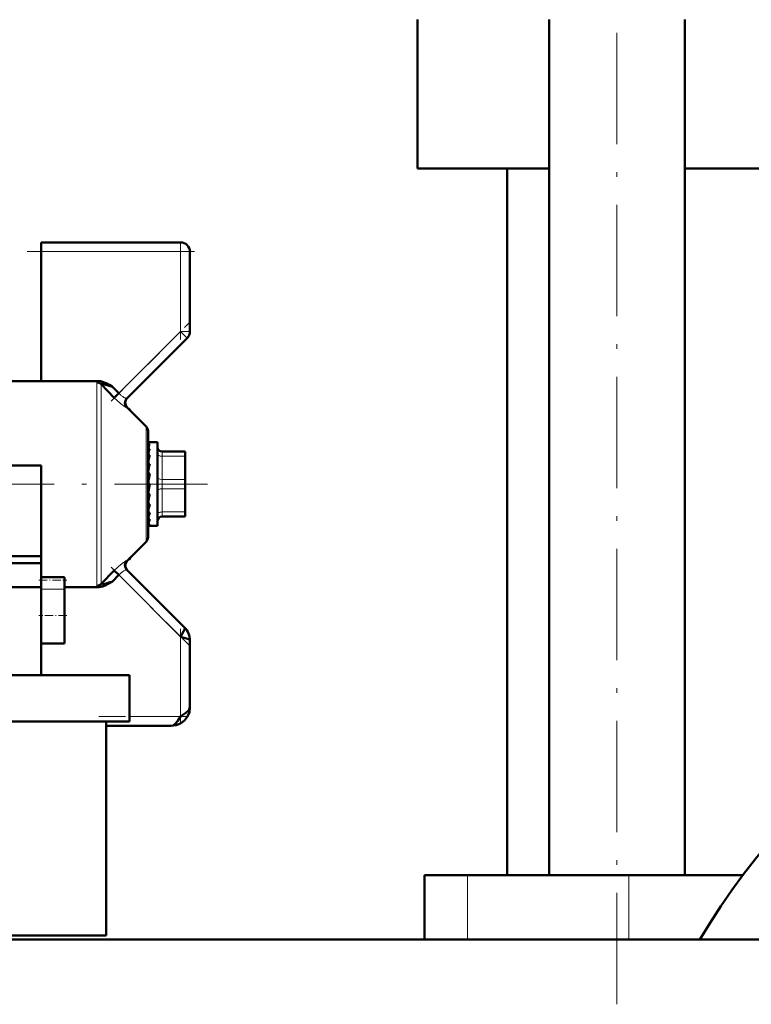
# Model space of a CAD drawing. Extents: x -1438 to 1837, y -1580 to 612.
# Tile 62 of 90: x 159 to 238, y -104 to 2. Entities that reach past the tile are written whole.
import ezdxf

# ---------------------------------------------------------------- set-up
doc = ezdxf.new("R2010")
doc.units = 0
doc.linetypes.add('DASHDOT', pattern=[18.5, 12, -3, 0.5, -3])

msp = doc.modelspace()

# ---------------------------------------------------------------- linework, layer by layer
at = {"color": 7, "linetype": 'DASHDOT', "lineweight": 18}
for p, q in [((223.25, -104.32), (223.25, 62.48)), ((150.67, -48.37), (179.17, -48.37))]:
    msp.add_line(p, q, dxfattribs=at)
at = {"color": 7, "lineweight": 50}
for p, q in [((201.79, -14.42), (201.79, 1.58)), ((215.95, -90.42), (215.95, 1.58)), ((230.55, -90.42), (230.55, 1.58)), ((215.95, -14.42), (201.79, -14.42)), ((211.44, -90.42), (211.44, -14.42)), ((296.79, -14.42), (230.55, -14.42)), ((161.29, -23.37), (161.29, -22.37)), ((161.29, -22.37), (176.29, -22.37)), ((161.29, -37.3), (161.29, -23.37)), ((177.29, -23.37), (177.29, -31.96)), ((170.51, -39.15), (177, -32.67)), ((161.29, -37.3), (155.79, -37.3)), ((167.48, -37.3), (161.29, -37.3)), ((169.15, -39.08), (167.75, -37.63)), ((168.62, -37.7), (168.8, -37.8)), ((168.8, -37.8), (168.95, -37.89)), ((168.95, -37.89), (168.97, -37.9)), ((168.97, -37.9), (169.65, -38.6)), ((169.15, -39.08), (169.65, -38.6)), ((172.59, -42.16), (170.54, -40.12)), ((170.7, -40.28), (170.74, -40.27)), ((170.74, -40.27), (170.73, -40.31)), ((170.74, -40.27), (170.74, -40.27)), ((170.86, -40.43), (170.74, -40.27)), ((172.79, -42.66), (172.79, -54.09)), ((172.81, -43.87), (172.79, -43.87)), ((172.79, -43.88), (172.97, -43.88)), ((172.79, -44.08), (172.97, -44.08)), ((172.81, -43.87), (173.79, -43.87)), ((173.79, -52.27), (173.79, -43.87)), ((172.79, -44.56), (172.97, -44.56)), ((172.79, -44.96), (172.8, -45.14)), ((172.79, -45.27), (172.97, -45.27)), ((174.29, -44.87), (176.79, -44.87)), ((176.79, -45.37), (176.79, -44.87)), ((176.79, -45.37), (176.79, -47.87)), ((155.79, -46.37), (161.29, -46.37)), ((161.29, -46.37), (161.29, -48.37)), ((172.79, -45.58), (172.82, -45.94)), ((172.79, -45.75), (172.81, -45.75)), ((172.79, -46.18), (172.97, -46.18)), ((172.79, -46.38), (172.84, -46.83)), ((176.79, -45.69), (176.79, -48.11)), ((172.97, -47.23), (172.79, -48.21)), ((172.79, -47.23), (172.97, -47.23)), ((172.79, -47.3), (172.88, -47.6)), ((172.9, -47.6), (172.88, -47.6)), ((161.29, -48.37), (161.29, -58.37)), ((172.97, -48.34), (172.79, -49.34)), ((172.79, -48.34), (172.97, -48.34)), ((172.79, -49.28), (172.88, -48.58)), ((172.88, -48.58), (172.92, -48.34)), ((176.79, -48.87), (176.79, -47.87)), ((176.79, -48.11), (176.79, -48.66)), ((176.79, -48.66), (176.79, -49.69)), ((172.79, -50.22), (172.85, -49.46)), ((172.79, -49.46), (172.97, -49.46)), ((176.79, -48.87), (176.79, -51.37)), ((176.79, -49.69), (176.79, -49.95)), ((172.79, -50.79), (172.81, -50.51)), ((172.79, -51.04), (172.82, -50.51)), ((172.79, -50.51), (172.97, -50.51)), ((176.79, -49.95), (176.79, -50.58)), ((176.79, -49.95), (176.79, -49.95)), ((172.79, -51.5), (172.8, -51.43)), ((172.79, -51.7), (172.8, -51.43)), ((172.79, -51.43), (172.97, -51.43)), ((176.79, -51.87), (174.29, -51.87)), ((176.79, -51.74), (176.79, -51.37)), ((176.79, -51.87), (176.79, -51.74)), ((172.79, -52.16), (172.97, -52.16)), ((172.79, -52.64), (172.97, -52.64)), ((172.79, -52.86), (172.97, -52.86)), ((172.91, -52.87), (173.79, -52.87)), ((172.97, -52.16), (172.93, -52.27)), ((173.79, -52.87), (173.79, -52.27)), ((172.59, -54.58), (170.54, -56.63)), ((154.86, -56.12), (161.29, -56.12)), ((161.29, -56.89), (155.79, -56.89)), ((170.74, -56.48), (170.7, -56.47)), ((170.73, -56.44), (170.74, -56.48)), ((170.74, -56.48), (170.86, -56.31)), ((170.74, -56.48), (170.74, -56.48)), ((167.75, -59.11), (169.15, -57.67)), ((168.97, -58.84), (169.65, -58.14)), ((169.15, -57.67), (169.65, -58.14)), ((176.71, -63.79), (170.51, -57.59)), ((161.29, -58.71), (161.29, -58.37)), ((161.29, -58.37), (163.79, -58.37)), ((161.29, -59.66), (161.29, -58.71)), ((163.79, -58.71), (163.79, -58.37)), ((163.79, -59.66), (163.79, -58.71)), ((167.75, -59.11), (167.75, -59.12)), ((168.89, -58.89), (168.62, -59.05)), ((168.97, -58.84), (168.89, -58.89)), ((161.29, -59.44), (155.79, -59.44)), ((161.29, -59.66), (161.29, -62.52)), ((163.79, -59.44), (167.48, -59.44)), ((163.79, -59.66), (163.79, -62.52)), ((161.29, -62.52), (161.29, -65.52)), ((163.79, -62.52), (163.79, -65.52)), ((161.29, -68.92), (161.29, -65.52)), ((163.79, -65.52), (161.29, -65.52)), ((177.29, -72.37), (177.29, -65.2)), ((153.19, -68.92), (170.79, -68.92)), ((170.79, -68.92), (170.79, -73.92)), ((153.19, -73.92), (170.79, -73.92)), ((168.29, -73.92), (168.29, -96.92)), ((175.29, -74.37), (168.29, -74.37)), ((204.83, -90.42), (202.54, -90.42)), ((202.54, -90.42), (202.54, -97.37)), ((207.18, -90.42), (204.83, -90.42)), ((224.54, -90.42), (207.18, -90.42)), ((236.78, -90.42), (224.54, -90.42)), ((150.24, -96.92), (168.29, -96.92)), ((150.24, -97.37), (202.54, -97.37)), ((416.79, -97.37), (150.24, -97.37))]:
    msp.add_line(p, q, dxfattribs=at)
at = {"color": 7, "lineweight": 18}
for p, q in [((176.29, -22.37), (176.29, -23.37)), ((176.29, -23.37), (161.29, -23.37)), ((176.29, -31.96), (176.29, -23.37)), ((176.29, -23.37), (177.29, -23.37)), ((169.65, -38.6), (176.29, -31.96)), ((176.29, -31.96), (177, -32.67)), ((176.29, -31.96), (177.29, -31.96)), ((167.26, -48.37), (167.26, -37.44)), ((167.75, -37.63), (167.75, -48.37)), ((172.59, -48.37), (172.59, -42.16)), ((174.29, -45.37), (174.29, -44.87)), ((174.29, -45.37), (174.29, -47.87)), ((176.79, -45.37), (174.29, -45.37)), ((167.26, -59.31), (167.26, -48.37)), ((167.75, -48.37), (167.75, -59.11)), ((172.59, -54.58), (172.59, -48.37)), ((174.29, -48.87), (174.29, -47.87)), ((174.29, -47.87), (176.79, -47.87)), ((174.29, -48.87), (174.29, -51.37)), ((176.79, -48.87), (174.29, -48.87)), ((174.29, -51.74), (174.29, -51.37)), ((174.29, -51.37), (176.79, -51.37)), ((174.29, -51.87), (174.29, -51.74)), ((176.29, -64.79), (169.65, -58.14)), ((163.79, -59.66), (161.29, -59.66)), ((176.29, -73.37), (176.29, -64.79)), ((170.79, -73.37), (176.29, -73.37)), ((207.18, -90.42), (207.18, -97.37)), ((224.54, -90.42), (224.54, -97.37))]:
    msp.add_line(p, q, dxfattribs=at)
at = {"color": 7, "linetype": 'DASHDOT', "lineweight": 18, "ltscale": 0.257574}
for p, q in [((176.29, -32.82), (176.29, -22.51)), ((176.29, -74.23), (176.29, -63.93))]:
    msp.add_line(p, q, dxfattribs=at)
at = {"color": 7, "linetype": 'DASHDOT', "lineweight": 18, "ltscale": 0.450015}
msp.add_line((177.79, -23.37), (159.79, -23.37), dxfattribs=at)
at = {"color": 7, "linetype": 'DASHDOT', "lineweight": 18, "ltscale": 0.302371}
msp.add_line((168.8, -39.45), (177.36, -30.89), dxfattribs=at)
at = {"color": 7, "linetype": 'DASHDOT', "lineweight": 18, "ltscale": 0.296928}
msp.add_line((177.22, -65.71), (168.82, -57.31), dxfattribs=at)
at = {"color": 7, "linetype": 'DASHDOT', "lineweight": 18, "ltscale": 0.075}
msp.add_line((161.04, -58.71), (164.04, -58.71), dxfattribs=at)
at = {"color": 7, "linetype": 'DASHDOT', "lineweight": 18, "ltscale": 0.075015}
msp.add_line((164.04, -62.52), (161.04, -62.52), dxfattribs=at)
at = {"color": 7, "linetype": 'DASHDOT', "lineweight": 18, "ltscale": 0.240002}
msp.add_line((167.49, -73.37), (177.09, -73.37), dxfattribs=at)
at = {"color": 7, "lineweight": 18}
for points in [[(167.48, -37.3), (167.32, -37.36), (167.27, -37.39), (167.26, -37.41), (167.26, -37.44)], [(170.51, -40.14), (170.5, -40.14), (170.48, -40.14), (170.37, -40.09), (170.12, -39.93), (169.83, -39.71), (169.15, -39.08)], [(170.41, -39.15), (170.47, -39.16), (170.49, -39.16), (170.5, -39.16), (170.51, -39.15)], [(169.62, -57.22), (169.99, -56.91), (170.37, -56.65)], [(170.37, -56.65), (170.47, -56.61), (170.5, -56.6), (170.51, -56.6), (170.51, -56.6)], [(170.51, -57.59), (170.51, -57.59), (170.49, -57.58), (170.47, -57.58), (170.41, -57.6)], [(167.75, -59.12), (167.75, -59.14), (167.77, -59.15), (167.8, -59.15), (167.88, -59.15)], [(167.32, -59.39), (167.27, -59.35), (167.26, -59.33), (167.26, -59.31)]]:
    msp.add_lwpolyline(points, dxfattribs=at)
at = {"color": 7, "lineweight": 50}
for points in [[(167.75, -37.63), (167.75, -37.62), (167.75, -37.61), (167.77, -37.6), (167.8, -37.59), (167.9, -37.6), (168.15, -37.65), (168.97, -37.9)], [(176.29, -64.79), (176.6, -64.23), (176.7, -64.02), (176.73, -63.88), (176.72, -63.82), (176.71, -63.79)], [(177.29, -65.2), (177.27, -65.15), (177.24, -65.12), (177.15, -65.06), (176.94, -64.97), (176.29, -64.79)], [(175.29, -74.37), (175.81, -74.31), (176.29, -74.12), (176.71, -73.8), (177.04, -73.38), (177.23, -72.9), (177.29, -72.37)], [(175.29, -74.37), (175.81, -74.31), (176.29, -74.12), (176.71, -73.8), (177.04, -73.38), (177.23, -72.9), (177.29, -72.37)], [(176.29, -73.37), (176.87, -72.98), (177.11, -72.77), (177.22, -72.62), (177.29, -72.37)], [(175.29, -74.37), (175.5, -74.32), (175.71, -74.17), (176, -73.82), (176.29, -73.37)]]:
    msp.add_lwpolyline(points, dxfattribs=at)
for centre, radius, start, end in [((176.29, -23.37), 1, 0, 90), ((176.29, -31.96), 1, 315, 360), ((167.46, -38.72), 1.42, 72.7818, 89.1639), ((167.09, -39.95), 2.7, 64.2708, 72.8834), ((165.66, -42.96), 6.04, 60.6073, 64.4685), ((171, -39.65), 0.699, 135.1067, 224.9209), ((171.03, -39.62), 0.699, 134.9429, 225.0563), ((172.09, -42.66), 0.7, 0, 45), ((175.09, -45.24), 2.42, 151.4431, 161.9517), ((174.29, -44.37), 0.5, 180, 270), ((181.27, -47.25), 8.73, 162.0666, 166.3053), ((195.18, -50.6), 22.85, 166.5048, 168.551), ((226.21, -56.84), 54.3, 168.6793, 169.6696), ((110.63, -38.22), 63.34, 348.9165, 349.7792), ((147.06, -45.39), 26.41, 346.978, 348.8002), ((162.83, -49.05), 10.41, 343.0629, 346.7886), ((174.29, -52.37), 0.5, 90, 180), ((170.35, -51.39), 2.73, 333.6734, 341.2067), ((172.91, -52.72), 0.15, 248.0065, 269.6185), ((172.91, -52.73), 0.148, 270.3147, 292.0923), ((172.09, -54.09), 0.7, 314.9998, 360), ((171, -57.1), 0.699, 135.0791, 224.8933), ((171.03, -57.13), 0.7, 135, 225), ((167.46, -56.43), 2.75, 278.7597, 285.6143), ((167.09, -56.8), 2.7, 287.1141, 295.7241), ((165.67, -49.73), 9.69, 285.1615, 287.4944), ((165.65, -53.78), 6.04, 295.5313, 299.3897), ((164.63, -46.13), 13.43, 287.0885, 288.8606), ((167.46, -58.02), 1.42, 270.8261, 287.229), ((296.79, -135.42), 75, 98.3497, 149.5138), ((175.31, -65.19), 1.98, 359.808, 45.192), ((175.31, -65.19), 1.98, 359.808, 45.192)]:
    msp.add_arc(centre, radius, start, end, dxfattribs=at)
at = {"color": 7, "lineweight": 18}
for centre, radius, start, end in [((171.75, -36.63), 2.88, 223.0924, 230.6834), ((171.31, -37.18), 2.18, 230.6703, 239.3048), ((170.91, -37.83), 1.41, 239.6305, 244.9319), ((170.64, -38.41), 0.773, 244.5743, 252.1168), ((170.54, -40.15), 0.0369, 101.2422, 163.4723), ((170.54, -56.6), 0.0349, 194.7592, 261.0494), ((175.33, -63.63), 8.59, 131.7123, 136.0395), ((171.75, -60.11), 2.88, 129.3153, 136.9074), ((171.31, -59.57), 2.18, 120.7019, 129.3192), ((170.91, -58.91), 1.41, 115.0627, 120.3745), ((170.64, -58.33), 0.773, 107.8821, 115.4261), ((167.6, -58.82), 0.64, 243.3389, 258.999)]:
    msp.add_arc(centre, radius, start, end, dxfattribs=at)
at = {"color": 7, "lineweight": 50}
for centre, major_axis, ratio, start_param, end_param in [((167.26, -38.12), (-0.7, 0), 0.972234, 3.926989, 4.712389), ((172.88, -47.19), (-0.14, -3.31), 0.200914, 3.215135, 3.475241), ((172.88, -49.55), (-0.17, -3.32), 0.198029, 0.123736, 0.383842), ((167.26, -58.63), (0.7, 0), 0.972233, 4.712389, 5.497789)]:
    msp.add_ellipse(centre, major_axis=major_axis, ratio=ratio, start_param=start_param, end_param=end_param, dxfattribs=at)
at = {"color": 7, "lineweight": 18}
for centre, major_axis, start_param, end_param in [((174.29, -45.12), (-0.5, 0), 0, 1.570796), ((174.29, -47.62), (-0.5, 0), 0, 1.570796), ((174.29, -49.12), (0.5, 0), 1.570796, 3.141593), ((174.29, -51.62), (0.5, 0), 1.570796, 3.141593)]:
    msp.add_ellipse(centre, major_axis=major_axis, ratio=0.5, start_param=start_param, end_param=end_param, dxfattribs=at)

doc.saveas('drawing.dxf')
